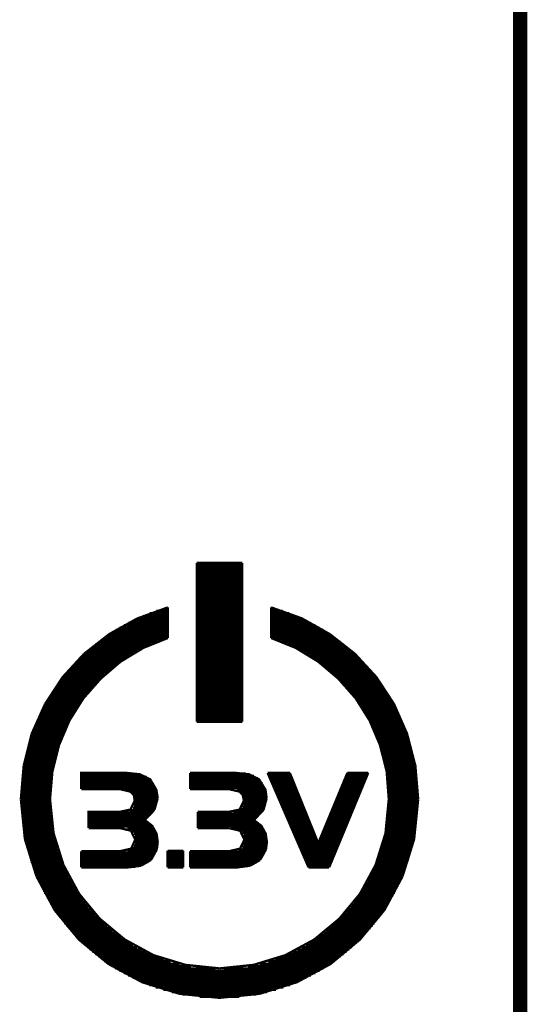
# Model space of a CAD drawing. Extents: x -1.3 to 24.2, y -3.9 to 39.2.
# Tile 20 of 21: x 18.8 to 24.2, y 19.2 to 29.7. Entities that reach past the tile are written whole.
import ezdxf

# ---------------------------------------------------------------- set-up
doc = ezdxf.new("R2010")
doc.units = 0
doc.layers.add('GNSS_MAX_3_CLICK_V100_GKO', color=9, linetype='CONTINUOUS')
doc.layers.add('GNSS_MAX_3_CLICK_V100_GTO', color=11, linetype='CONTINUOUS')

msp = doc.modelspace()

# ---------------------------------------------------------------- linework, layer by layer
at = {"layer": 'GNSS_MAX_3_CLICK_V100_GKO', "const_width": 0.1524}
msp.add_lwpolyline([(24.13, -1.27), (24.13, 36.83)], dxfattribs=at)
at = {"layer": 'GNSS_MAX_3_CLICK_V100_GTO', "const_width": 0.0254}
for points in [[(20.66036, 22.21484), (20.66036, 23.91918)], [(20.66036, 23.91918), (21.14804, 23.91918)], [(20.66036, 23.90902), (21.14804, 23.90902)], [(20.66036, 23.88362), (21.14804, 23.88362)], [(21.14804, 22.21484), (21.14804, 23.91918)], [(20.66036, 23.85822), (21.14804, 23.85822)], [(20.66036, 23.83282), (21.14804, 23.83282)], [(20.66036, 23.80742), (21.14804, 23.80742)], [(20.66036, 23.78202), (21.14804, 23.78202)], [(20.66036, 23.75662), (21.14804, 23.75662)], [(20.66036, 23.73122), (21.14804, 23.73122)], [(20.66036, 23.70582), (21.14804, 23.70582)], [(20.66036, 23.68042), (21.14804, 23.68042)], [(20.66036, 23.65502), (21.14804, 23.65502)], [(20.66036, 23.62962), (21.14804, 23.62962)], [(20.66036, 23.60422), (21.14804, 23.60422)], [(20.66036, 23.57882), (21.14804, 23.57882)], [(20.66036, 23.55342), (21.14804, 23.55342)], [(20.02028, 23.32228), (20.35048, 23.44166)], [(20.35048, 23.114), (20.35048, 23.44166)], [(20.66036, 23.52802), (21.14804, 23.52802)], [(20.66036, 23.50262), (21.14804, 23.50262)], [(20.66036, 23.47722), (21.14804, 23.47722)], [(20.66036, 23.45182), (21.14804, 23.45182)], [(21.45792, 23.114), (21.45792, 23.44166)], [(21.45792, 23.44166), (21.78558, 23.32482)], [(20.0914, 23.35276), (20.35048, 23.35276)], [(20.1549, 23.37816), (20.35048, 23.37816)], [(20.22602, 23.40356), (20.35048, 23.40356)], [(20.3073, 23.42896), (20.35048, 23.42896)], [(20.66036, 23.42642), (21.14804, 23.42642)], [(20.66036, 23.40102), (21.14804, 23.40102)], [(20.66036, 23.37562), (21.14804, 23.37562)], [(20.66036, 23.35022), (21.14804, 23.35022)], [(21.45792, 23.42896), (21.5011, 23.42896)], [(21.45792, 23.40356), (21.58238, 23.40356)], [(21.45792, 23.37816), (21.6535, 23.37816)], [(21.45792, 23.35276), (21.717, 23.35276)], [(19.72056, 23.15464), (20.02028, 23.32228)], [(19.87804, 23.25116), (20.35048, 23.25116)], [(19.9263, 23.27656), (20.35048, 23.27656)], [(19.9771, 23.30196), (20.35048, 23.30196)], [(20.03044, 23.32736), (20.35048, 23.32736)], [(20.66036, 23.32482), (21.14804, 23.32482)], [(20.66036, 23.29942), (21.14804, 23.29942)], [(20.66036, 23.27402), (21.14804, 23.27402)], [(20.66036, 23.24862), (21.14804, 23.24862)], [(21.45792, 23.32736), (21.77542, 23.32736)], [(21.45792, 23.30196), (21.8313, 23.30196)], [(21.45792, 23.27656), (21.8821, 23.27656)], [(21.45792, 23.25116), (21.93036, 23.25116)], [(21.78558, 23.32482), (22.08784, 23.15464)], [(19.45132, 22.94382), (19.72056, 23.15464)], [(19.67484, 23.12416), (20.35048, 23.12416)], [(19.71294, 23.14956), (20.35048, 23.14956)], [(19.75104, 23.17496), (20.35048, 23.17496)], [(19.79168, 23.20036), (20.35048, 23.20036)], [(19.83232, 23.22576), (20.35048, 23.22576)], [(20.66036, 23.22322), (21.14804, 23.22322)], [(20.66036, 23.19782), (21.14804, 23.19782)], [(20.66036, 23.17242), (21.14804, 23.17242)], [(20.66036, 23.14702), (21.14804, 23.14702)], [(21.45792, 23.22576), (21.97354, 23.22576)], [(21.45792, 23.20036), (22.01672, 23.20036)], [(21.45792, 23.17496), (22.05736, 23.17496)], [(21.45792, 23.14956), (22.09546, 23.14956)], [(21.45792, 23.12416), (22.13356, 23.12416)], [(22.08784, 23.15464), (22.35708, 22.94382)], [(19.08556, 21.38426), (19.11096, 21.68144), (19.18208, 21.96338), (19.29384, 22.22754), (19.4437, 22.4663), (19.62912, 22.67712), (19.84248, 22.86), (20.08632, 23.00732), (20.35048, 23.114)], [(19.54276, 23.02256), (20.11934, 23.02256)], [(19.57324, 23.04796), (20.17522, 23.04796)], [(19.60626, 23.07336), (20.23618, 23.07336)], [(19.63928, 23.09876), (20.30476, 23.09876)], [(20.66036, 23.12162), (21.14804, 23.12162)], [(20.66036, 23.09622), (21.14804, 23.09622)], [(20.66036, 23.07082), (21.14804, 23.07082)], [(20.66036, 23.04542), (21.14804, 23.04542)], [(20.66036, 23.02002), (21.14804, 23.02002)], [(21.45792, 23.114), (21.72208, 23.00732), (21.96338, 22.86), (22.17928, 22.67712), (22.3647, 22.4663), (22.51456, 22.22754), (22.62632, 21.96338), (22.69744, 21.68144), (22.7203, 21.38426)], [(21.50364, 23.09876), (22.16658, 23.09876)], [(21.57222, 23.07336), (22.20214, 23.07336)], [(21.63318, 23.04796), (22.23516, 23.04796)], [(21.68906, 23.02256), (22.26564, 23.02256)], [(19.22018, 22.69236), (19.45132, 22.94382)], [(19.42846, 22.92096), (19.93646, 22.92096)], [(19.4564, 22.94636), (19.9771, 22.94636)], [(19.48434, 22.97176), (20.02028, 22.97176)], [(19.51228, 22.99716), (20.06854, 22.99716)], [(20.66036, 22.99462), (21.14804, 22.99462)], [(20.66036, 22.96922), (21.14804, 22.96922)], [(20.66036, 22.94382), (21.14804, 22.94382)], [(20.66036, 22.91842), (21.14804, 22.91842)], [(21.73986, 22.99716), (22.29612, 22.99716)], [(21.78558, 22.97176), (22.32406, 22.97176)], [(21.8313, 22.94636), (22.352, 22.94636)], [(21.87194, 22.92096), (22.37994, 22.92096)], [(22.35708, 22.94382), (22.58822, 22.69236)], [(19.3294, 22.81936), (19.79168, 22.81936)], [(19.35226, 22.84476), (19.8247, 22.84476)], [(19.37766, 22.87016), (19.86026, 22.87016)], [(19.40306, 22.89556), (19.89582, 22.89556)], [(20.66036, 22.89302), (21.14804, 22.89302)], [(20.66036, 22.86762), (21.14804, 22.86762)], [(20.66036, 22.84222), (21.14804, 22.84222)], [(20.66036, 22.81682), (21.14804, 22.81682)], [(21.91004, 22.89556), (22.40534, 22.89556)], [(21.94814, 22.87016), (22.43074, 22.87016)], [(21.9837, 22.84476), (22.4536, 22.84476)], [(22.01672, 22.81936), (22.479, 22.81936)], [(19.24304, 22.71776), (19.66976, 22.71776)], [(19.26336, 22.74316), (19.70024, 22.74316)], [(19.28368, 22.76856), (19.72818, 22.76856)], [(19.30654, 22.79396), (19.75866, 22.79396)], [(20.66036, 22.79142), (21.14804, 22.79142)], [(20.66036, 22.76602), (21.14804, 22.76602)], [(20.66036, 22.74062), (21.14804, 22.74062)], [(20.66036, 22.71522), (21.14804, 22.71522)], [(22.04974, 22.79396), (22.50186, 22.79396)], [(22.08022, 22.76856), (22.52472, 22.76856)], [(22.10816, 22.74316), (22.54504, 22.74316)], [(22.1361, 22.71776), (22.56536, 22.71776)], [(19.03222, 22.40534), (19.22018, 22.69236)], [(19.1643, 22.61616), (19.56816, 22.61616)], [(19.18208, 22.64156), (19.59356, 22.64156)], [(19.2024, 22.66696), (19.61896, 22.66696)], [(19.22272, 22.69236), (19.64436, 22.69236)], [(20.66036, 22.68982), (21.14804, 22.68982)], [(20.66036, 22.66442), (21.14804, 22.66442)], [(20.66036, 22.63902), (21.14804, 22.63902)], [(20.66036, 22.61362), (21.14804, 22.61362)], [(22.16404, 22.69236), (22.58568, 22.69236)], [(22.18944, 22.66696), (22.606, 22.66696)], [(22.21484, 22.64156), (22.62378, 22.64156)], [(22.2377, 22.61616), (22.64156, 22.61616)], [(22.58822, 22.69236), (22.77618, 22.40534)], [(19.09572, 22.51456), (19.4818, 22.51456)], [(19.1135, 22.53996), (19.50212, 22.53996)], [(19.12874, 22.56536), (19.52498, 22.56536)], [(19.14652, 22.59076), (19.5453, 22.59076)], [(20.66036, 22.58822), (21.14804, 22.58822)], [(20.66036, 22.56282), (21.14804, 22.56282)], [(20.66036, 22.53742), (21.14804, 22.53742)], [(20.66036, 22.51202), (21.14804, 22.51202)], [(22.26056, 22.59076), (22.65934, 22.59076)], [(22.28342, 22.56536), (22.67712, 22.56536)], [(22.30628, 22.53996), (22.6949, 22.53996)], [(22.3266, 22.51456), (22.71014, 22.51456)], [(18.88998, 22.08784), (19.03222, 22.40534)], [(19.02206, 22.38756), (19.39036, 22.38756)], [(19.0373, 22.41296), (19.4056, 22.41296)], [(19.05, 22.43836), (19.42338, 22.43836)], [(19.06524, 22.46376), (19.4437, 22.46376)], [(19.08048, 22.48916), (19.46148, 22.48916)], [(20.66036, 22.48662), (21.14804, 22.48662)], [(20.66036, 22.46122), (21.14804, 22.46122)], [(20.66036, 22.43582), (21.14804, 22.43582)], [(20.66036, 22.41042), (21.14804, 22.41042)], [(20.66036, 22.38502), (21.14804, 22.38502)], [(22.34692, 22.48916), (22.72538, 22.48916)], [(22.3647, 22.46376), (22.74062, 22.46376)], [(22.38248, 22.43836), (22.75586, 22.43836)], [(22.40026, 22.41296), (22.7711, 22.41296)], [(22.41804, 22.38756), (22.7838, 22.38756)], [(22.77618, 22.40534), (22.91588, 22.08784)], [(18.97126, 22.28596), (19.32686, 22.28596)], [(18.98396, 22.31136), (19.3421, 22.31136)], [(18.99666, 22.33676), (19.35734, 22.33676)], [(19.00936, 22.36216), (19.37258, 22.36216)], [(20.66036, 22.35962), (21.14804, 22.35962)], [(20.66036, 22.33422), (21.14804, 22.33422)], [(20.66036, 22.30882), (21.14804, 22.30882)], [(20.66036, 22.28342), (21.14804, 22.28342)], [(22.43582, 22.36216), (22.79904, 22.36216)], [(22.45106, 22.33676), (22.81174, 22.33676)], [(22.4663, 22.31136), (22.82444, 22.31136)], [(22.48154, 22.28596), (22.8346, 22.28596)], [(18.92808, 22.18436), (19.27352, 22.18436)], [(18.93824, 22.20976), (19.28622, 22.20976)], [(18.9484, 22.23516), (19.29892, 22.23516)], [(18.9611, 22.26056), (19.31162, 22.26056)], [(20.66036, 22.25802), (21.14804, 22.25802)], [(20.66036, 22.23262), (21.14804, 22.23262)], [(20.66036, 22.21484), (21.14804, 22.21484)], [(22.49678, 22.26056), (22.8473, 22.26056)], [(22.50948, 22.23516), (22.85746, 22.23516)], [(22.52218, 22.20976), (22.87016, 22.20976)], [(22.53488, 22.18436), (22.88032, 22.18436)], [(18.80362, 21.74494), (18.88998, 22.08784)], [(18.88998, 22.08276), (19.22526, 22.08276)], [(18.8976, 22.10816), (19.23796, 22.10816)], [(18.90776, 22.13356), (19.24812, 22.13356)], [(18.91792, 22.15896), (19.26082, 22.15896)], [(22.54758, 22.15896), (22.89048, 22.15896)], [(22.56028, 22.13356), (22.90064, 22.13356)], [(22.57044, 22.10816), (22.90826, 22.10816)], [(22.5806, 22.08276), (22.91842, 22.08276)], [(22.91588, 22.08784), (23.00478, 21.74494)], [(18.85696, 21.98116), (19.18716, 21.98116)], [(18.86458, 22.00656), (19.19732, 22.00656)], [(18.8722, 22.03196), (19.20494, 22.03196)], [(18.87982, 22.05736), (19.2151, 22.05736)], [(22.5933, 22.05736), (22.92604, 22.05736)], [(22.60092, 22.03196), (22.9362, 22.03196)], [(22.61108, 22.00656), (22.94382, 22.00656)], [(22.62124, 21.98116), (22.95144, 21.98116)], [(18.82902, 21.87956), (19.15414, 21.87956)], [(18.83664, 21.90496), (19.16176, 21.90496)], [(18.84172, 21.93036), (19.16938, 21.93036)], [(18.84934, 21.95576), (19.17954, 21.95576)], [(22.62886, 21.95576), (22.95906, 21.95576)], [(22.63648, 21.93036), (22.96414, 21.93036)], [(22.6441, 21.90496), (22.97176, 21.90496)], [(22.65172, 21.87956), (22.97684, 21.87956)], [(18.80362, 21.75256), (19.12366, 21.75256)], [(18.8087, 21.77796), (19.12874, 21.77796)], [(18.81378, 21.80336), (19.13636, 21.80336)], [(18.81886, 21.82876), (19.14144, 21.82876)], [(18.82394, 21.85416), (19.14906, 21.85416)], [(22.65934, 21.85416), (22.98446, 21.85416)], [(22.66696, 21.82876), (22.98954, 21.82876)], [(22.67204, 21.80336), (22.99462, 21.80336)], [(22.67712, 21.77796), (22.9997, 21.77796)], [(22.68474, 21.75256), (23.00478, 21.75256)], [(18.77314, 21.38426), (18.80362, 21.74494)], [(18.78838, 21.65096), (19.10588, 21.65096)], [(18.79092, 21.67636), (19.11096, 21.67636)], [(18.796, 21.70176), (19.1135, 21.70176)], [(18.79854, 21.72716), (19.11858, 21.72716)], [(19.42084, 21.49348), (19.42084, 21.6662), (19.90344, 21.6662), (20.04822, 21.65096), (20.15998, 21.59762), (20.22602, 21.48586), (20.24126, 21.39442)], [(19.42084, 21.64842), (20.06092, 21.64842)], [(20.58924, 21.49348), (20.58924, 21.6662)], [(20.58924, 21.6662), (21.07438, 21.6662)], [(20.58924, 21.65858), (21.1836, 21.65858)], [(21.07438, 21.6662), (21.21916, 21.65096), (21.32838, 21.59762), (21.39696, 21.48586), (21.40966, 21.39442)], [(21.41982, 21.6662), (21.65858, 21.6662)], [(21.41982, 21.6662), (21.85924, 20.65274)], [(21.42744, 21.64842), (21.6662, 21.64842)], [(21.65858, 21.6662), (21.96338, 20.91182), (22.2758, 21.6662)], [(22.08022, 20.65274), (22.49932, 21.6662)], [(22.26818, 21.64842), (22.49424, 21.64842)], [(22.2758, 21.6662), (22.49932, 21.6662)], [(22.68982, 21.72716), (23.00732, 21.72716)], [(22.69236, 21.70176), (23.0124, 21.70176)], [(22.69744, 21.67636), (23.01494, 21.67636)], [(22.70252, 21.65096), (23.02002, 21.65096)], [(23.00478, 21.74494), (23.03526, 21.38426)], [(18.77822, 21.54936), (19.09318, 21.54936)], [(18.78076, 21.57476), (19.09572, 21.57476)], [(18.7833, 21.60016), (19.09826, 21.60016)], [(18.78584, 21.62556), (19.10334, 21.62556)], [(19.42084, 21.62302), (20.12188, 21.62302)], [(19.42084, 21.59762), (20.15998, 21.59762)], [(19.42084, 21.57222), (20.18284, 21.57222)], [(19.42084, 21.54682), (20.20062, 21.54682)], [(20.58924, 21.63318), (21.27504, 21.63318)], [(20.58924, 21.60778), (21.31822, 21.60778)], [(20.58924, 21.58238), (21.34616, 21.58238)], [(20.58924, 21.55698), (21.36648, 21.55698)], [(21.4376, 21.62302), (21.67636, 21.62302)], [(21.44776, 21.59762), (21.68652, 21.59762)], [(21.46046, 21.57222), (21.69668, 21.57222)], [(21.47062, 21.54682), (21.70684, 21.54682)], [(22.225, 21.54682), (22.45106, 21.54682)], [(22.23516, 21.57222), (22.46122, 21.57222)], [(22.24532, 21.59762), (22.47138, 21.59762)], [(22.25802, 21.62302), (22.48154, 21.62302)], [(22.70506, 21.62556), (23.02256, 21.62556)], [(22.7076, 21.60016), (23.0251, 21.60016)], [(22.71014, 21.57476), (23.02764, 21.57476)], [(22.71268, 21.54936), (23.03018, 21.54936)], [(18.77314, 21.47316), (19.0881, 21.47316)], [(18.77314, 21.44776), (19.0881, 21.44776)], [(18.77568, 21.52396), (19.09318, 21.52396)], [(18.77568, 21.49856), (19.09064, 21.49856)], [(19.42084, 21.52142), (20.21332, 21.52142)], [(19.42084, 21.49602), (20.22348, 21.49602)], [(19.42084, 21.49348), (19.82978, 21.49348)], [(19.82978, 21.49348), (19.94916, 21.46554)], [(19.94154, 21.47062), (20.2311, 21.47062)], [(19.94916, 21.46554), (19.98472, 21.42998)], [(19.97456, 21.44522), (20.23618, 21.44522)], [(20.58924, 21.53158), (21.37918, 21.53158)], [(20.58924, 21.50618), (21.38934, 21.50618)], [(20.58924, 21.49348), (21.00072, 21.49348)], [(21.00072, 21.49348), (21.1201, 21.46554)], [(21.08962, 21.48078), (21.39696, 21.48078)], [(21.1201, 21.46554), (21.15312, 21.42998)], [(21.13534, 21.45538), (21.40458, 21.45538)], [(21.48078, 21.52142), (21.717, 21.52142)], [(21.49348, 21.49602), (21.72716, 21.49602)], [(21.50364, 21.47062), (21.73732, 21.47062)], [(21.5138, 21.44522), (21.74748, 21.44522)], [(22.18436, 21.44522), (22.40788, 21.44522)], [(22.19452, 21.47062), (22.41804, 21.47062)], [(22.20468, 21.49602), (22.43074, 21.49602)], [(22.21484, 21.52142), (22.4409, 21.52142)], [(22.71522, 21.52396), (23.03018, 21.52396)], [(22.71776, 21.49856), (23.03272, 21.49856)], [(22.71776, 21.47316), (23.03272, 21.47316)], [(22.7203, 21.44776), (23.03526, 21.44776)], [(18.77314, 21.42236), (19.0881, 21.42236)], [(18.77314, 21.39696), (19.08556, 21.39696)], [(18.77314, 21.38426), (18.81632, 20.955)], [(18.77314, 21.37156), (19.08556, 21.37156)], [(18.77314, 21.34616), (19.0881, 21.34616)], [(19.08556, 21.38426), (19.12366, 21.0185)], [(19.82978, 21.2471), (19.94916, 21.2725), (19.99488, 21.36902)], [(19.98472, 21.42998), (19.99488, 21.36902)], [(19.98726, 21.41982), (20.23872, 21.41982)], [(19.99488, 21.39442), (20.24126, 21.39442)], [(19.99488, 21.36902), (20.23872, 21.36902)], [(19.99488, 21.34362), (20.23618, 21.34362)], [(20.2057, 21.26996), (20.24126, 21.39442)], [(21.00072, 21.2471), (21.1201, 21.2725), (21.16582, 21.36902)], [(21.15312, 21.42998), (21.40712, 21.42998)], [(21.15312, 21.42998), (21.16582, 21.36902)], [(21.16074, 21.32838), (21.40204, 21.32838)], [(21.16328, 21.40458), (21.40966, 21.40458)], [(21.16582, 21.37918), (21.40966, 21.37918)], [(21.16582, 21.35378), (21.40712, 21.35378)], [(21.37664, 21.26996), (21.40966, 21.39442)], [(21.5265, 21.41982), (21.75764, 21.41982)], [(21.53666, 21.39442), (21.7678, 21.39442)], [(21.54682, 21.36902), (21.77796, 21.36902)], [(21.55952, 21.34362), (21.78812, 21.34362)], [(22.14118, 21.34362), (22.36724, 21.34362)], [(22.15134, 21.36902), (22.3774, 21.36902)], [(22.1615, 21.39442), (22.38756, 21.39442)], [(22.1742, 21.41982), (22.39772, 21.41982)], [(22.68474, 21.0185), (22.7203, 21.38426)], [(22.7203, 21.42236), (23.03526, 21.42236)], [(22.7203, 21.39696), (23.03526, 21.39696)], [(22.7203, 21.37156), (23.03526, 21.37156)], [(22.7203, 21.34616), (23.03526, 21.34616)], [(22.99208, 20.955), (23.03526, 21.38426)], [(18.77314, 21.32076), (19.0881, 21.32076)], [(18.77314, 21.29536), (19.0881, 21.29536)], [(18.77568, 21.26996), (19.09064, 21.26996)], [(18.77568, 21.24456), (19.09064, 21.24456)], [(19.49958, 21.07438), (19.49958, 21.2471), (19.82978, 21.2471)], [(19.49958, 21.24202), (20.18538, 21.24202)], [(19.939, 21.26742), (20.20316, 21.26742)], [(19.97456, 21.29282), (20.2184, 21.29282)], [(19.98726, 21.31822), (20.22856, 21.31822)], [(20.10156, 21.16074), (20.2057, 21.26996)], [(20.67052, 21.07438), (20.67052, 21.2471)], [(20.67052, 21.2471), (21.00072, 21.2471)], [(20.67052, 21.22678), (21.34362, 21.22678)], [(21.05152, 21.25218), (21.36394, 21.25218)], [(21.12518, 21.27758), (21.37918, 21.27758)], [(21.15058, 21.30298), (21.39188, 21.30298)], [(21.2725, 21.16074), (21.37664, 21.26996)], [(21.56968, 21.31822), (21.79828, 21.31822)], [(21.57984, 21.29282), (21.80844, 21.29282)], [(21.59254, 21.26742), (21.8186, 21.26742)], [(21.6027, 21.24202), (21.82876, 21.24202)], [(22.10054, 21.24202), (22.32406, 21.24202)], [(22.1107, 21.26742), (22.33422, 21.26742)], [(22.12086, 21.29282), (22.34438, 21.29282)], [(22.13102, 21.31822), (22.35708, 21.31822)], [(22.71522, 21.24456), (23.03018, 21.24456)], [(22.71776, 21.29536), (23.03272, 21.29536)], [(22.71776, 21.26996), (23.03272, 21.26996)], [(22.7203, 21.32076), (23.03526, 21.32076)], [(18.77822, 21.21916), (19.09318, 21.21916)], [(18.78076, 21.19376), (19.09572, 21.19376)], [(18.7833, 21.16836), (19.09826, 21.16836)], [(18.78584, 21.14296), (19.10334, 21.14296)], [(18.78838, 21.11756), (19.10588, 21.11756)], [(19.49958, 21.21662), (20.16506, 21.21662)], [(19.49958, 21.19122), (20.13966, 21.19122)], [(19.49958, 21.16582), (20.10918, 21.16582)], [(19.49958, 21.14042), (20.13204, 21.14042)], [(20.10156, 21.16074), (20.18284, 21.09724), (20.22856, 21.01342), (20.24126, 20.92452)], [(20.67052, 21.20138), (21.31822, 21.20138)], [(20.67052, 21.17598), (21.29028, 21.17598)], [(20.67052, 21.15058), (21.28774, 21.15058)], [(20.67052, 21.12518), (21.3233, 21.12518)], [(21.2725, 21.16074), (21.35378, 21.09724), (21.3995, 21.01342), (21.4122, 20.92452)], [(21.61286, 21.21662), (21.83892, 21.21662)], [(21.62556, 21.19122), (21.85162, 21.19122)], [(21.63572, 21.16582), (21.86178, 21.16582)], [(21.64842, 21.14042), (21.87194, 21.14042)], [(22.05736, 21.14042), (22.28088, 21.14042)], [(22.06752, 21.16582), (22.29358, 21.16582)], [(22.07768, 21.19122), (22.30374, 21.19122)], [(22.09038, 21.21662), (22.3139, 21.21662)], [(22.70252, 21.11756), (23.02002, 21.11756)], [(22.70506, 21.14296), (23.02256, 21.14296)], [(22.7076, 21.16836), (23.0251, 21.16836)], [(22.71014, 21.19376), (23.02764, 21.19376)], [(22.71268, 21.21916), (23.03018, 21.21916)], [(18.79092, 21.09216), (19.11096, 21.09216)], [(18.796, 21.06676), (19.1135, 21.06676)], [(18.79854, 21.04136), (19.11858, 21.04136)], [(18.80362, 21.01596), (19.12366, 21.01596)], [(19.12366, 21.0185), (19.23034, 20.67814)], [(19.49958, 21.11502), (20.16506, 21.11502)], [(19.49958, 21.08962), (20.19046, 21.08962)], [(19.49958, 21.07438), (19.83486, 21.07438)], [(19.83486, 21.07438), (19.95424, 21.04644)], [(19.9136, 21.06422), (20.20824, 21.06422)], [(19.95424, 21.04644), (19.99996, 20.94992)], [(19.9644, 21.03882), (20.22094, 21.03882)], [(19.98726, 21.01342), (20.22856, 21.01342)], [(20.67052, 21.09978), (21.35124, 21.09978)], [(20.67052, 21.07438), (21.0058, 21.07438)], [(21.0058, 21.07438), (21.12518, 21.04644)], [(21.02866, 21.07438), (21.37156, 21.07438)], [(21.12264, 21.04898), (21.3868, 21.04898)], [(21.12518, 21.04644), (21.1709, 20.94992)], [(21.15058, 21.02358), (21.39696, 21.02358)], [(21.65858, 21.11502), (21.8821, 21.11502)], [(21.66874, 21.08962), (21.89226, 21.08962)], [(21.68144, 21.06422), (21.90242, 21.06422)], [(21.6916, 21.03882), (21.91258, 21.03882)], [(21.70176, 21.01342), (21.92274, 21.01342)], [(22.00656, 21.01342), (22.23008, 21.01342)], [(22.01672, 21.03882), (22.24024, 21.03882)], [(22.02688, 21.06422), (22.2504, 21.06422)], [(22.03704, 21.08962), (22.26056, 21.08962)], [(22.0472, 21.11502), (22.27072, 21.11502)], [(22.57806, 20.67814), (22.68474, 21.0185)], [(22.68474, 21.01596), (23.00478, 21.01596)], [(22.68982, 21.04136), (23.00732, 21.04136)], [(22.69236, 21.06676), (23.0124, 21.06676)], [(22.69744, 21.09216), (23.01494, 21.09216)], [(18.8087, 20.99056), (19.12874, 20.99056)], [(18.81378, 20.96516), (19.13636, 20.96516)], [(18.81632, 20.955), (18.94078, 20.55622)], [(18.81886, 20.93976), (19.14144, 20.93976)], [(18.82394, 20.91436), (19.14906, 20.91436)], [(19.42084, 20.82546), (19.83486, 20.82546), (19.95678, 20.8534), (19.99996, 20.94992)], [(19.99742, 20.98802), (20.23618, 20.98802)], [(19.99742, 20.91182), (20.24126, 20.91182)], [(19.99996, 20.96262), (20.24126, 20.96262)], [(19.99996, 20.93722), (20.24126, 20.93722)], [(20.2311, 20.84324), (20.24126, 20.92452)], [(21.0058, 20.82546), (21.12518, 20.8534), (21.1709, 20.94992)], [(21.16328, 20.99818), (21.40458, 20.99818)], [(21.16836, 20.97278), (21.40966, 20.97278)], [(21.16836, 20.92198), (21.4122, 20.92198)], [(21.1709, 20.94738), (21.4122, 20.94738)], [(21.40204, 20.84324), (21.4122, 20.92452)], [(21.71446, 20.98802), (21.9329, 20.98802)], [(21.72462, 20.96262), (21.94306, 20.96262)], [(21.73478, 20.93722), (21.95322, 20.93722)], [(21.74748, 20.91182), (21.96338, 20.91182)], [(21.96338, 20.91182), (22.1869, 20.91182)], [(21.97354, 20.93722), (22.19706, 20.93722)], [(21.9837, 20.96262), (22.20722, 20.96262)], [(21.99386, 20.98802), (22.21738, 20.98802)], [(22.65934, 20.91436), (22.98446, 20.91436)], [(22.66696, 20.93976), (22.98954, 20.93976)], [(22.67204, 20.96516), (22.99462, 20.96516)], [(22.67712, 20.99056), (22.9997, 20.99056)], [(22.86762, 20.55622), (22.99208, 20.955)], [(18.82902, 20.88896), (19.15414, 20.88896)], [(18.83664, 20.86356), (19.16176, 20.86356)], [(18.84172, 20.83816), (19.16938, 20.83816)], [(18.84934, 20.81276), (19.17954, 20.81276)], [(19.42084, 20.65274), (19.42084, 20.82546)], [(19.42084, 20.81022), (20.22094, 20.81022)], [(19.9136, 20.83562), (20.22856, 20.83562)], [(19.96694, 20.86102), (20.23618, 20.86102)], [(19.98726, 20.88642), (20.24126, 20.88642)], [(20.1676, 20.73148), (20.2311, 20.84324)], [(20.34794, 20.83054), (20.51558, 20.83054)], [(20.34794, 20.65274), (20.34794, 20.83054)], [(20.34794, 20.81022), (20.51558, 20.81022)], [(20.51558, 20.65274), (20.51558, 20.83054)], [(20.58924, 20.65274), (20.58924, 20.82546)], [(20.58924, 20.82546), (21.0058, 20.82546)], [(20.58924, 20.82038), (21.39442, 20.82038)], [(21.10994, 20.84578), (21.40204, 20.84578)], [(21.14804, 20.87118), (21.40712, 20.87118)], [(21.16074, 20.89658), (21.4122, 20.89658)], [(21.33854, 20.73148), (21.40204, 20.84324)], [(21.75764, 20.88642), (22.17674, 20.88642)], [(21.7678, 20.86102), (22.16658, 20.86102)], [(21.7805, 20.83562), (22.15388, 20.83562)], [(21.79066, 20.81022), (22.14372, 20.81022)], [(22.62886, 20.81276), (22.95906, 20.81276)], [(22.63648, 20.83816), (22.96414, 20.83816)], [(22.6441, 20.86356), (22.97176, 20.86356)], [(22.65172, 20.88896), (22.97684, 20.88896)], [(18.85696, 20.78736), (19.18716, 20.78736)], [(18.86458, 20.76196), (19.19732, 20.76196)], [(18.8722, 20.73656), (19.20494, 20.73656)], [(18.87982, 20.71116), (19.2151, 20.71116)], [(19.42084, 20.78482), (20.20824, 20.78482)], [(19.42084, 20.75942), (20.193, 20.75942)], [(19.42084, 20.73402), (20.17014, 20.73402)], [(19.42084, 20.70862), (20.13966, 20.70862)], [(20.06092, 20.67052), (20.1676, 20.73148)], [(20.34794, 20.78482), (20.51558, 20.78482)], [(20.34794, 20.75942), (20.51558, 20.75942)], [(20.34794, 20.73402), (20.51558, 20.73402)], [(20.34794, 20.70862), (20.51558, 20.70862)], [(20.58924, 20.79498), (21.38426, 20.79498)], [(20.58924, 20.76958), (21.36902, 20.76958)], [(20.58924, 20.74418), (21.3487, 20.74418)], [(20.58924, 20.71878), (21.32076, 20.71878)], [(21.23186, 20.67052), (21.33854, 20.73148)], [(21.80082, 20.78482), (22.13356, 20.78482)], [(21.81352, 20.75942), (22.1234, 20.75942)], [(21.82368, 20.73402), (22.11324, 20.73402)], [(21.83384, 20.70862), (22.10308, 20.70862)], [(22.5933, 20.71116), (22.92604, 20.71116)], [(22.60092, 20.73656), (22.9362, 20.73656)], [(22.61108, 20.76196), (22.94382, 20.76196)], [(22.62124, 20.78736), (22.95144, 20.78736)], [(18.88998, 20.68576), (19.22526, 20.68576)], [(18.8976, 20.66036), (19.23796, 20.66036)], [(18.90776, 20.63496), (19.24812, 20.63496)], [(18.91792, 20.60956), (19.26082, 20.60956)], [(19.23034, 20.67814), (19.39798, 20.36826)], [(19.42084, 20.68322), (20.09394, 20.68322)], [(19.42084, 20.65782), (19.99742, 20.65782)], [(19.42084, 20.65274), (19.9263, 20.65274)], [(19.9263, 20.65274), (20.06092, 20.67052)], [(20.34794, 20.68322), (20.51558, 20.68322)], [(20.34794, 20.65782), (20.51558, 20.65782)], [(20.34794, 20.65274), (20.51558, 20.65274)], [(20.58924, 20.69338), (21.28266, 20.69338)], [(20.58924, 20.66798), (21.21662, 20.66798)], [(20.58924, 20.65274), (21.09724, 20.65274)], [(21.09724, 20.65274), (21.23186, 20.67052)], [(21.84654, 20.68322), (22.09292, 20.68322)], [(21.8567, 20.65782), (22.08022, 20.65782)], [(21.85924, 20.65274), (22.08022, 20.65274)], [(22.41042, 20.36826), (22.57806, 20.67814)], [(22.54758, 20.60956), (22.89048, 20.60956)], [(22.56028, 20.63496), (22.90064, 20.63496)], [(22.57044, 20.66036), (22.90826, 20.66036)], [(22.5806, 20.68576), (22.91842, 20.68576)], [(18.92808, 20.58416), (19.27098, 20.58416)], [(18.93824, 20.55876), (19.28368, 20.55876)], [(18.94078, 20.55622), (19.13636, 20.193), (19.39544, 19.87804), (19.71294, 19.61642), (20.07362, 19.42084), (20.47494, 19.29638)], [(18.9484, 20.53336), (19.29892, 20.53336)], [(18.9611, 20.50796), (19.31162, 20.50796)], [(21.33346, 19.29638), (21.73478, 19.42084), (22.09546, 19.61642), (22.41042, 19.87804), (22.67204, 20.193), (22.86762, 20.55622)], [(22.49678, 20.50796), (22.8473, 20.50796)], [(22.50948, 20.53336), (22.86, 20.53336)], [(22.52218, 20.55876), (22.87016, 20.55876)], [(22.53488, 20.58416), (22.88032, 20.58416)], [(18.97126, 20.48256), (19.32686, 20.48256)], [(18.98396, 20.45716), (19.3421, 20.45716)], [(18.99666, 20.43176), (19.35734, 20.43176)], [(19.00936, 20.40636), (19.37258, 20.40636)], [(19.02206, 20.38096), (19.38782, 20.38096)], [(22.41804, 20.38096), (22.78634, 20.38096)], [(22.43582, 20.40636), (22.79904, 20.40636)], [(22.45106, 20.43176), (22.81174, 20.43176)], [(22.4663, 20.45716), (22.82444, 20.45716)], [(22.48154, 20.48256), (22.83714, 20.48256)], [(19.0373, 20.35556), (19.4056, 20.35556)], [(19.05, 20.33016), (19.42338, 20.33016)], [(19.06524, 20.30476), (19.44116, 20.30476)], [(19.08048, 20.27936), (19.46148, 20.27936)], [(19.39798, 20.36826), (19.61896, 20.10156)], [(22.18944, 20.10156), (22.41042, 20.36826)], [(22.34692, 20.27936), (22.72792, 20.27936)], [(22.3647, 20.30476), (22.74316, 20.30476)], [(22.38502, 20.33016), (22.75586, 20.33016)], [(22.4028, 20.35556), (22.7711, 20.35556)], [(19.09572, 20.25396), (19.4818, 20.25396)], [(19.1135, 20.22856), (19.50212, 20.22856)], [(19.12874, 20.20316), (19.52244, 20.20316)], [(19.14652, 20.17776), (19.5453, 20.17776)], [(22.2631, 20.17776), (22.66188, 20.17776)], [(22.28342, 20.20316), (22.67966, 20.20316)], [(22.30628, 20.22856), (22.6949, 20.22856)], [(22.3266, 20.25396), (22.71268, 20.25396)], [(19.1643, 20.15236), (19.56816, 20.15236)], [(19.18208, 20.12696), (19.59356, 20.12696)], [(19.2024, 20.10156), (19.61642, 20.10156)], [(19.22018, 20.07616), (19.64436, 20.07616)], [(19.61896, 20.10156), (19.8882, 19.87804)], [(21.9202, 19.87804), (22.18944, 20.10156)], [(22.16404, 20.07616), (22.58822, 20.07616)], [(22.18944, 20.10156), (22.606, 20.10156)], [(22.21484, 20.12696), (22.62632, 20.12696)], [(22.2377, 20.15236), (22.6441, 20.15236)], [(19.2405, 20.05076), (19.66976, 20.05076)], [(19.26082, 20.02536), (19.6977, 20.02536)], [(19.28368, 19.99996), (19.72818, 19.99996)], [(19.304, 19.97456), (19.75866, 19.97456)], [(22.04974, 19.97456), (22.50186, 19.97456)], [(22.08022, 19.99996), (22.52472, 19.99996)], [(22.10816, 20.02536), (22.54758, 20.02536)], [(22.1361, 20.05076), (22.5679, 20.05076)], [(19.32686, 19.94916), (19.79168, 19.94916)], [(19.35226, 19.92376), (19.8247, 19.92376)], [(19.37512, 19.89836), (19.86026, 19.89836)], [(19.40052, 19.87296), (19.89582, 19.87296)], [(19.8882, 19.87804), (20.19554, 19.7104)], [(21.61032, 19.7104), (21.9202, 19.87804)], [(21.91258, 19.87296), (22.40788, 19.87296)], [(21.94814, 19.89836), (22.43328, 19.89836)], [(21.9837, 19.92376), (22.45614, 19.92376)], [(22.01672, 19.94916), (22.479, 19.94916)], [(19.42592, 19.84756), (19.93646, 19.84756)], [(19.45386, 19.82216), (19.9771, 19.82216)], [(19.4818, 19.79676), (20.02028, 19.79676)], [(19.50974, 19.77136), (20.06854, 19.77136)], [(19.54022, 19.74596), (20.11934, 19.74596)], [(21.68906, 19.74596), (22.26818, 19.74596)], [(21.73986, 19.77136), (22.29866, 19.77136)], [(21.78558, 19.79676), (22.3266, 19.79676)], [(21.8313, 19.82216), (22.35454, 19.82216)], [(21.87194, 19.84756), (22.37994, 19.84756)], [(19.5707, 19.72056), (20.17522, 19.72056)], [(19.60372, 19.69516), (20.23618, 19.69516)], [(19.63674, 19.66976), (20.30476, 19.66976)], [(19.6723, 19.64436), (20.38096, 19.64436)], [(20.19554, 19.7104), (20.53844, 19.60626)], [(21.26996, 19.60626), (21.61032, 19.7104)], [(21.42744, 19.64436), (22.1361, 19.64436)], [(21.50364, 19.66976), (22.17166, 19.66976)], [(21.57222, 19.69516), (22.20468, 19.69516)], [(21.63318, 19.72056), (22.23516, 19.72056)], [(19.70786, 19.61896), (20.47494, 19.61896)], [(19.7485, 19.59356), (20.5994, 19.59356)], [(19.7866, 19.56816), (20.85848, 19.56816)], [(19.82978, 19.54276), (21.97862, 19.54276)], [(20.53844, 19.60626), (20.9042, 19.56816)], [(20.9042, 19.56816), (21.26996, 19.60626)], [(20.94992, 19.56816), (22.01926, 19.56816)], [(21.209, 19.59356), (22.0599, 19.59356)], [(21.33346, 19.61896), (22.098, 19.61896)], [(19.8755, 19.51736), (21.9329, 19.51736)], [(19.92122, 19.49196), (21.88464, 19.49196)], [(19.97202, 19.46656), (21.83638, 19.46656)], [(20.02536, 19.44116), (21.7805, 19.44116)], [(20.08632, 19.41576), (21.72208, 19.41576)], [(20.14982, 19.39036), (21.65858, 19.39036)], [(20.22094, 19.36496), (21.58746, 19.36496)], [(20.29968, 19.33956), (21.50872, 19.33956)], [(20.39366, 19.31416), (21.4122, 19.31416)], [(20.47494, 19.29638), (20.9042, 19.2532), (21.33346, 19.29638)], [(20.51304, 19.28876), (21.29536, 19.28876)], [(20.69084, 19.26336), (21.11756, 19.26336)]]:
    msp.add_lwpolyline(points, dxfattribs=at)

doc.saveas('drawing.dxf')
